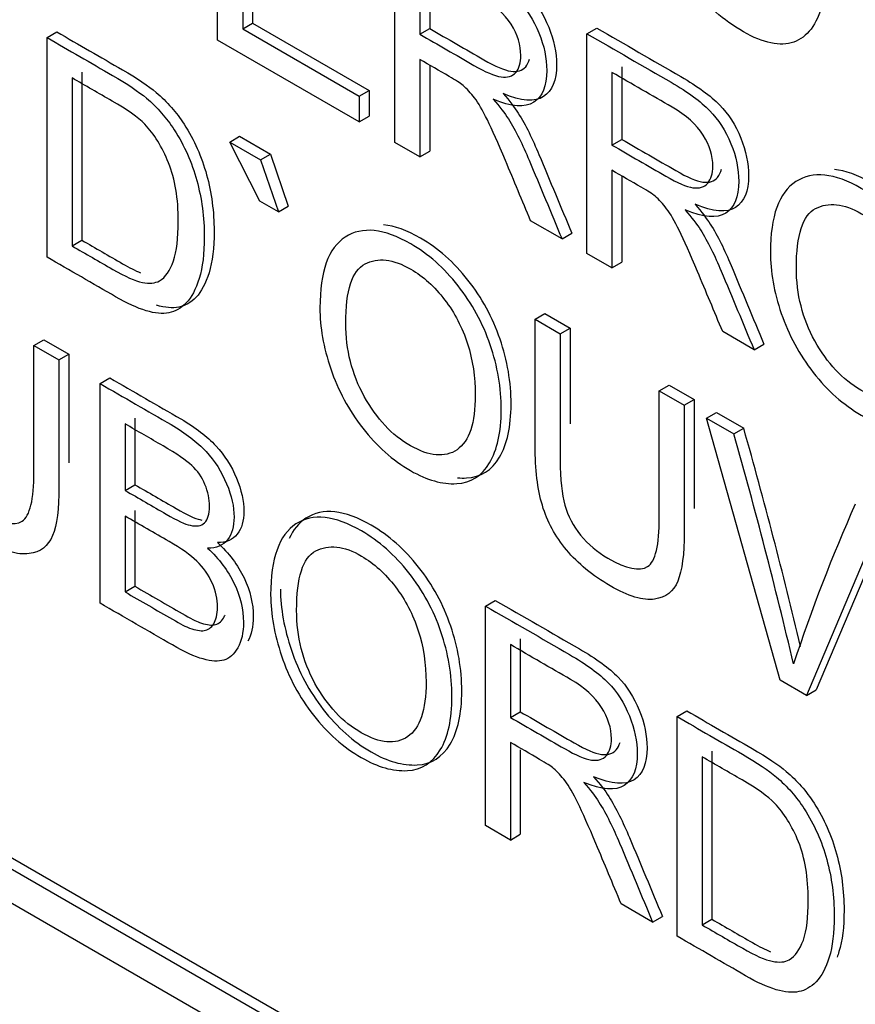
# Model space of a CAD drawing. Header units: inches. Extents: x 2 to 538, y -2 to 358.
# Tile 71 of 121: x 460.838 to 461.139, y 302.284 to 302.638. Entities that reach past the tile are written whole.
import ezdxf

# ---------------------------------------------------------------- set-up
doc = ezdxf.new("R2010")
doc.units = ezdxf.units.IN
doc.header["$MEASUREMENT"] = 0
doc.layers.add('Default', color=7, linetype='Continuous')
doc.layers.add('LAB30004', color=7, linetype='Continuous')

# ---------------------------------------------------------------- blocks, each defined once
blk = doc.blocks.new('SE6')
at = {"layer": 'LAB30004', "color": 7, "linetype": 'Continuous'}
for p, q in [((460.90927, 302.63101), (460.90927, 302.71003)), ((460.20514, 302.70062), (461.49207, 301.95761)), ((460.2016, 302.69858), (461.48854, 301.95557)), ((460.2016, 302.68633), (461.48854, 301.94332)), ((460.97306, 302.59418), (460.97306, 302.67321)), ((460.91829, 302.66198), (460.91829, 302.63511)), ((460.98557, 302.66134), (460.98557, 302.63521)), ((460.92182, 302.65994), (460.92182, 302.63716)), ((460.98203, 302.6593), (460.98203, 302.63317)), ((460.91829, 302.63511), (460.92182, 302.63716)), ((460.92182, 302.63716), (460.96376, 302.61294)), ((460.84792, 302.63195), (460.85145, 302.63399)), ((460.91829, 302.63511), (460.96022, 302.6109)), ((460.98203, 302.63317), (460.98557, 302.63521)), ((461.04213, 302.63333), (461.04567, 302.63537)), ((461.04213, 302.55431), (461.04213, 302.63333)), ((460.84792, 302.55293), (460.84792, 302.63195)), ((460.96022, 302.6016), (460.90927, 302.63101)), ((460.98203, 302.62407), (460.98203, 302.58901)), ((460.98557, 302.62203), (460.98557, 302.59105)), ((460.86047, 302.61948), (460.86047, 302.55902)), ((461.0511, 302.61942), (461.0511, 302.59329)), ((461.05464, 302.62146), (461.05464, 302.59533)), ((460.85693, 302.61744), (460.85693, 302.55698)), ((460.96022, 302.6109), (460.96376, 302.61294)), ((460.96376, 302.61294), (460.96376, 302.60364)), ((460.96022, 302.6109), (460.96022, 302.6016)), ((460.96022, 302.6016), (460.96376, 302.60364)), ((460.91362, 302.59438), (460.91715, 302.59643)), ((460.92441, 302.57312), (460.91362, 302.59438)), ((460.91362, 302.59438), (460.92473, 302.58797)), ((460.91715, 302.59643), (460.92826, 302.59001)), ((460.98203, 302.58901), (460.97306, 302.59418)), ((461.0511, 302.59329), (461.05464, 302.59533)), ((460.92473, 302.58797), (460.92826, 302.59001)), ((460.92826, 302.59001), (460.93468, 302.57127)), ((460.98203, 302.58901), (460.98557, 302.59105)), ((460.92473, 302.58797), (460.93115, 302.56923)), ((461.0511, 302.5842), (461.0511, 302.54913)), ((461.05464, 302.58215), (461.05464, 302.55117)), ((460.93115, 302.56923), (460.92441, 302.57312)), ((460.93115, 302.56923), (460.93468, 302.57127)), ((461.03316, 302.55948), (461.02187, 302.566)), ((461.03316, 302.55948), (461.0367, 302.56153)), ((460.85693, 302.55698), (460.86047, 302.55902)), ((461.0511, 302.54913), (461.04213, 302.55431)), ((461.0511, 302.54913), (461.05464, 302.55117)), ((461.02349, 302.53058), (461.02702, 302.53263)), ((461.02349, 302.53058), (461.0325, 302.52538)), ((461.02702, 302.53263), (461.03604, 302.52742)), ((461.0325, 302.52538), (461.03604, 302.52742)), ((461.10223, 302.51961), (461.09094, 302.52613)), ((460.8432, 302.52116), (460.84674, 302.5232)), ((460.84674, 302.5232), (460.85576, 302.518)), ((460.8432, 302.52116), (460.85222, 302.51596)), ((461.10223, 302.51961), (461.10577, 302.52165)), ((460.85222, 302.51596), (460.85576, 302.518)), ((460.86697, 302.50744), (460.87051, 302.50948)), ((460.86697, 302.42842), (460.86697, 302.50744)), ((461.06815, 302.5048), (461.07169, 302.50684)), ((461.06815, 302.5048), (461.07712, 302.49962)), ((461.07169, 302.50684), (461.08066, 302.50166)), ((461.07712, 302.49962), (461.08066, 302.50166)), ((460.87952, 302.49497), (460.87952, 302.47105)), ((461.08514, 302.49499), (461.08867, 302.49703)), ((461.11159, 302.4007), (461.08514, 302.49499)), ((461.08514, 302.49499), (461.09497, 302.48931)), ((461.08867, 302.49703), (461.09851, 302.49135)), ((460.87599, 302.49293), (460.87599, 302.46901)), ((461.09497, 302.48931), (461.09851, 302.49135)), ((460.87599, 302.46901), (460.87952, 302.47105)), ((460.87599, 302.45975), (460.87599, 302.43247)), ((460.87952, 302.4618), (460.87952, 302.43451)), ((461.14788, 302.45877), (461.12106, 302.39523)), ((461.15142, 302.46081), (461.1246, 302.39727)), ((460.87599, 302.43247), (460.87952, 302.43451)), ((461.00562, 302.42739), (461.00915, 302.42944)), ((461.00562, 302.34837), (461.00562, 302.42739)), ((461.01459, 302.41349), (461.01459, 302.38731)), ((461.01812, 302.41553), (461.01812, 302.38935)), ((461.12106, 302.39523), (461.11159, 302.4007)), ((461.12106, 302.39523), (461.1246, 302.39727)), ((461.01459, 302.38731), (461.01812, 302.38935)), ((461.07451, 302.38762), (461.07804, 302.38966)), ((461.07451, 302.3086), (461.07451, 302.38762)), ((461.01459, 302.37826), (461.01459, 302.34319)), ((461.01812, 302.3757), (461.01812, 302.34524)), ((461.08706, 302.37515), (461.08706, 302.31469)), ((461.08352, 302.37311), (461.08352, 302.31265)), ((461.01459, 302.34319), (461.00562, 302.34837)), ((461.01459, 302.34319), (461.01812, 302.34524)), ((461.06572, 302.31367), (461.05443, 302.32019)), ((461.06572, 302.31367), (461.06925, 302.31571)), ((461.08352, 302.31265), (461.08706, 302.31469))]:
    blk.add_line(p, q, dxfattribs=at)
for centre, radius, start, end in [((459.25516, 301.96964), 1.91576, 13.37769, 15.80288), ((459.25162, 301.9676), 1.91576, 13.24518, 15.80288), ((461.7227, 302.20561), 0.63871, 156.12678, 161.66456)]:
    blk.add_arc(centre, radius, start, end, dxfattribs=at)
for points, knots in [([(461.12673, 302.64405), (461.12482, 302.63658), (461.1214, 302.63204), (461.11157, 302.62867), (461.10556, 302.62993), (461.09108, 302.63829), (461.08507, 302.64345), (461.08047, 302.64957), (461.07584, 302.65574), (461.07232, 302.66274), (461.06995, 302.67068), (461.06758, 302.67864), (461.06631, 302.68645), (461.06631, 302.70217), (461.06768, 302.70853), (461.07041, 302.71311), (461.07312, 302.71765), (461.07701, 302.72007), (461.08703, 302.7206), (461.09258, 302.71902), (461.10542, 302.71161), (461.1112, 302.70622), (461.12049, 302.69287), (461.12377, 302.6853), (461.12559, 302.67699)], [0, 0, 0, 0, 0.104779, 0.104779, 0.209558, 0.209558, 0.317007, 0.317007, 0.317007, 0.409427, 0.409427, 0.409427, 0.508439, 0.508439, 0.616452, 0.616452, 0.616452, 0.706219, 0.706219, 0.795985, 0.795985, 0.897993, 0.897993, 1, 1, 1, 1]), ([(460.9766, 302.67525), (460.98667, 302.66943), (460.99675, 302.66361), (461.00683, 302.65779), (461.01293, 302.65427), (461.01757, 302.65085), (461.02076, 302.64759), (461.02391, 302.64437), (461.02645, 302.64042), (461.02837, 302.63568), (461.03025, 302.63103), (461.03119, 302.62654), (461.03119, 302.61655), (461.02964, 302.61276), (461.02336, 302.60871), (461.01849, 302.60905), (461.01193, 302.61184)], [0, 0, 0, 0, 0.31817, 0.31817, 0.31817, 0.466864, 0.466864, 0.466864, 0.574209, 0.574209, 0.574209, 0.693201, 0.693201, 0.846601, 0.846601, 1, 1, 1, 1]), ([(460.97306, 302.67321), (460.98314, 302.66739), (460.99322, 302.66157), (461.00329, 302.65575), (461.0094, 302.65223), (461.01404, 302.64881), (461.01723, 302.64555), (461.02037, 302.64233), (461.02292, 302.63837), (461.02483, 302.63364), (461.02671, 302.62899), (461.02765, 302.62449), (461.02765, 302.61451), (461.02611, 302.61072), (461.01982, 302.60667), (461.01495, 302.60701), (461.00839, 302.6098)], [0, 0, 0, 0, 0.31817, 0.31817, 0.31817, 0.466864, 0.466864, 0.466864, 0.574209, 0.574209, 0.574209, 0.693201, 0.693201, 0.846601, 0.846601, 1, 1, 1, 1]), ([(460.98203, 302.63317), (460.98851, 302.62943), (460.99499, 302.62569), (461.00147, 302.62194), (461.00562, 302.61955), (461.00885, 302.61816), (461.01122, 302.61779), (461.01353, 302.61743), (461.01531, 302.618), (461.01654, 302.61945), (461.01776, 302.62088), (461.01832, 302.62294), (461.01832, 302.62925), (461.01718, 302.63296), (461.01481, 302.63674), (461.01247, 302.64049), (461.00876, 302.64387), (461.00366, 302.64681), (460.99645, 302.65097), (460.98924, 302.65514), (460.98203, 302.6593)], [0, 0, 0, 0, 0.228444, 0.228444, 0.228444, 0.344459, 0.344459, 0.344459, 0.42483, 0.42483, 0.42483, 0.499128, 0.499128, 0.606785, 0.606785, 0.606785, 0.745919, 0.745919, 0.745919, 1, 1, 1, 1]), ([(460.85145, 302.63399), (460.85931, 302.62945), (460.86718, 302.62491), (460.87504, 302.62037), (460.88032, 302.61732), (460.88442, 302.61454), (460.8872, 302.6122), (460.89111, 302.6089), (460.89448, 302.60505), (460.90085, 302.59511), (460.90354, 302.58909), (460.90532, 302.5826), (460.90711, 302.57605), (460.908, 302.56927), (460.908, 302.55623), (460.90741, 302.55126), (460.90495, 302.54343), (460.9034, 302.54049), (460.90154, 302.53851), (460.89966, 302.53653), (460.89753, 302.53541), (460.8953, 302.53496), (460.89307, 302.53452), (460.89042, 302.53472), (460.88726, 302.53566)], [0, 0, 0, 0, 0.1506225, 0.1506225, 0.1506225, 0.228669, 0.228669, 0.228669, 0.2988454, 0.2988454, 0.3924139, 0.3924139, 0.3924139, 0.4898041, 0.4898041, 0.5740136, 0.5740136, 0.6582231, 0.6582231, 0.6582231, 0.7146661, 0.7146661, 0.7146661, 0.7708757, 0.7708757, 0.7708757, 0.7708757]), ([(460.98557, 302.63521), (460.99205, 302.63147), (460.99853, 302.62773), (461.00501, 302.62399), (461.00915, 302.62159), (461.01238, 302.6202), (461.01475, 302.61983), (461.01706, 302.61947), (461.01885, 302.62004), (461.02008, 302.62149), (461.0207, 302.62222), (461.02116, 302.62313), (461.02145, 302.62419)], [0, 0, 0, 0, 0.2284437, 0.2284437, 0.2284437, 0.3444589, 0.3444589, 0.3444589, 0.4248299, 0.4248299, 0.4248299, 0.4630808, 0.4630808, 0.4630808, 0.4630808]), ([(461.04213, 302.63333), (461.05221, 302.62751), (461.06229, 302.62169), (461.07237, 302.61587), (461.07847, 302.61235), (461.08311, 302.60893), (461.08625, 302.6057), (461.08943, 302.60242), (461.09199, 302.5985), (461.0939, 302.59376), (461.09578, 302.58911), (461.09672, 302.58462), (461.09672, 302.57463), (461.09518, 302.57084), (461.08889, 302.56679), (461.08402, 302.56713), (461.07747, 302.56992)], [0, 0, 0, 0, 0.318205, 0.318205, 0.318205, 0.466452, 0.466452, 0.466452, 0.574162, 0.574162, 0.574162, 0.693167, 0.693167, 0.846584, 0.846584, 1, 1, 1, 1]), ([(461.04567, 302.63537), (461.05575, 302.62955), (461.06582, 302.62373), (461.0759, 302.61791), (461.082, 302.61439), (461.08665, 302.61097), (461.08979, 302.60774), (461.09297, 302.60447), (461.09553, 302.60054), (461.09744, 302.59581), (461.09932, 302.59115), (461.10026, 302.58666), (461.10026, 302.57667), (461.09871, 302.57288), (461.09243, 302.56883), (461.08756, 302.56918), (461.081, 302.57196)], [0, 0, 0, 0, 0.318205, 0.318205, 0.318205, 0.466452, 0.466452, 0.466452, 0.574162, 0.574162, 0.574162, 0.693167, 0.693167, 0.846584, 0.846584, 1, 1, 1, 1]), ([(460.84792, 302.63195), (460.85578, 302.62741), (460.86364, 302.62287), (460.8715, 302.61833), (460.87678, 302.61528), (460.88088, 302.6125), (460.88366, 302.61016), (460.88758, 302.60686), (460.89094, 302.60301), (460.89732, 302.59307), (460.90001, 302.58705), (460.90178, 302.58056), (460.90357, 302.57401), (460.90447, 302.56723), (460.90447, 302.55419), (460.90388, 302.54922), (460.90142, 302.54139), (460.89987, 302.53844), (460.898, 302.53647), (460.89612, 302.53448), (460.894, 302.53337), (460.89176, 302.53292), (460.8895, 302.53247), (460.8868, 302.53269), (460.88357, 302.53366), (460.88042, 302.53461), (460.87674, 302.53629), (460.8726, 302.53868), (460.86437, 302.54343), (460.85614, 302.54818), (460.84792, 302.55293)], [0, 0, 0, 0, 0.150622, 0.150622, 0.150622, 0.228669, 0.228669, 0.228669, 0.298845, 0.298845, 0.392414, 0.392414, 0.392414, 0.489804, 0.489804, 0.574014, 0.574014, 0.658223, 0.658223, 0.658223, 0.714666, 0.714666, 0.714666, 0.771787, 0.771787, 0.771787, 0.842405, 0.842405, 0.842405, 1, 1, 1, 1]), ([(461.02187, 302.566), (461.01885, 302.57323), (461.01583, 302.58046), (461.01281, 302.58769), (461.01019, 302.59395), (461.00798, 302.59884), (461.0063, 302.60233), (461.0046, 302.60587), (461.00307, 302.60846), (461.00033, 302.61203), (460.99897, 302.61351), (460.99756, 302.61474), (460.99657, 302.6156), (460.99487, 302.61666), (460.99255, 302.618), (460.98904, 302.62003), (460.98554, 302.62205), (460.98203, 302.62407)], [0, 0, 0, 0, 0.307386, 0.307386, 0.307386, 0.515959, 0.515959, 0.515959, 0.616495, 0.616495, 0.717031, 0.717031, 0.717031, 0.808506, 0.808506, 0.808506, 1, 1, 1, 1]), ([(461.0511, 302.59329), (461.05758, 302.58955), (461.06406, 302.58581), (461.07054, 302.58207), (461.07469, 302.57967), (461.07792, 302.57828), (461.08024, 302.57794), (461.08259, 302.57759), (461.08439, 302.57812), (461.08557, 302.57959), (461.08677, 302.58108), (461.08739, 302.58306), (461.08739, 302.58937), (461.08625, 302.59308), (461.08152, 302.60065), (461.07783, 302.60399), (461.07273, 302.60693), (461.06552, 302.6111), (461.05831, 302.61526), (461.0511, 302.61942)], [0, 0, 0, 0, 0.228523, 0.228523, 0.228523, 0.34406, 0.34406, 0.34406, 0.424509, 0.424509, 0.424509, 0.506939, 0.506939, 0.626377, 0.626377, 0.745816, 0.745816, 0.745816, 1, 1, 1, 1]), ([(460.85693, 302.55698), (460.8618, 302.55416), (460.86668, 302.55135), (460.87155, 302.54854), (460.87606, 302.54594), (460.87961, 302.54436), (460.8822, 302.54386), (460.88474, 302.54337), (460.8868, 302.54352), (460.89049, 302.54565), (460.89217, 302.54804), (460.89336, 302.55156), (460.89453, 302.55504), (460.89513, 302.55979), (460.89513, 302.57404), (460.894, 302.58106), (460.89163, 302.58684), (460.88925, 302.59264), (460.88644, 302.5973), (460.88307, 302.60077), (460.88063, 302.60329), (460.87669, 302.60603), (460.87132, 302.60913), (460.86652, 302.6119), (460.86173, 302.61467), (460.85693, 302.61744)], [0, 0, 0, 0, 0.131477, 0.131477, 0.131477, 0.228389, 0.228389, 0.228389, 0.293684, 0.293684, 0.383944, 0.383944, 0.383944, 0.499113, 0.499113, 0.657722, 0.657722, 0.657722, 0.763669, 0.763669, 0.763669, 0.870547, 0.870547, 0.870547, 1, 1, 1, 1]), ([(461.01193, 302.61184), (461.0143, 302.60911), (461.01612, 302.60674), (461.01739, 302.60474), (461.02013, 302.60045), (461.02254, 302.59541), (461.02486, 302.58986), (461.02881, 302.58042), (461.03275, 302.57097), (461.0367, 302.56153)], [0, 0, 0, 0, 0.159942, 0.159942, 0.159942, 0.453508, 0.453508, 0.453508, 1, 1, 1, 1]), ([(461.00839, 302.6098), (461.01076, 302.60707), (461.01258, 302.6047), (461.01386, 302.6027), (461.01659, 302.59841), (461.019, 302.59337), (461.02132, 302.58782), (461.02528, 302.57838), (461.02922, 302.56893), (461.03316, 302.55948)], [0, 0, 0, 0, 0.159942, 0.159942, 0.159942, 0.453508, 0.453508, 0.453508, 1, 1, 1, 1]), ([(461.05464, 302.59533), (461.06112, 302.59159), (461.0676, 302.58785), (461.07408, 302.58411), (461.07822, 302.58172), (461.08146, 302.58032), (461.08378, 302.57998), (461.08613, 302.57963), (461.08792, 302.58016), (461.08911, 302.58164), (461.08977, 302.58246), (461.09026, 302.58344), (461.09056, 302.58459)], [0, 0, 0, 0, 0.2285232, 0.2285232, 0.2285232, 0.3440599, 0.3440599, 0.3440599, 0.4245091, 0.4245091, 0.4245091, 0.4702543, 0.4702543, 0.4702543, 0.4702543]), ([(461.09094, 302.52613), (461.08792, 302.53335), (461.0849, 302.54058), (461.08188, 302.54781), (461.07927, 302.55407), (461.07706, 302.55896), (461.07537, 302.56246), (461.07367, 302.56599), (461.07214, 302.56858), (461.06941, 302.57216), (461.06804, 302.57363), (461.06663, 302.57486), (461.06565, 302.57572), (461.06394, 302.57678), (461.06162, 302.57812), (461.05811, 302.58015), (461.05461, 302.58217), (461.0511, 302.5842)], [0, 0, 0, 0, 0.307386, 0.307386, 0.307386, 0.515959, 0.515959, 0.515959, 0.616495, 0.616495, 0.717031, 0.717031, 0.717031, 0.808506, 0.808506, 0.808506, 1, 1, 1, 1]), ([(461.10811, 302.5547), (461.10811, 302.56774), (461.11116, 302.57623), (461.11726, 302.58012), (461.12334, 302.584), (461.13115, 302.58325), (461.14708, 302.57405), (461.15273, 302.569), (461.16284, 302.55623), (461.16671, 302.54915), (461.16935, 302.54137), (461.17198, 302.53362), (461.17335, 302.52581), (461.17335, 302.50993), (461.17194, 302.5036), (461.16917, 302.49889), (461.16636, 302.49414), (461.16243, 302.49169), (461.15728, 302.4914), (461.15217, 302.49111), (461.14667, 302.49269), (461.13433, 302.49981), (461.1286, 302.50486), (461.12354, 302.5114), (461.11851, 302.51792), (461.11466, 302.525), (461.11202, 302.53272), (461.10939, 302.54043), (461.10811, 302.54776), (461.10811, 302.5547)], [0, 0, 0, 0, 0.133399, 0.133399, 0.133399, 0.255906, 0.255906, 0.336609, 0.336609, 0.417313, 0.417313, 0.417313, 0.504919, 0.504919, 0.593692, 0.593692, 0.593692, 0.674506, 0.674506, 0.674506, 0.75285, 0.75285, 0.837824, 0.837824, 0.837824, 0.918234, 0.918234, 0.918234, 1, 1, 1, 1]), ([(461.15739, 302.49352), (461.15855, 302.4934), (461.15969, 302.49338), (461.16082, 302.49344), (461.16596, 302.49373), (461.1699, 302.49618), (461.1727, 302.50093), (461.17548, 302.50564), (461.17689, 302.51197), (461.17689, 302.52785), (461.17552, 302.53566), (461.17288, 302.54341), (461.17024, 302.5512), (461.16637, 302.55827), (461.15626, 302.57104), (461.15062, 302.57609), (461.13946, 302.58253), (461.13509, 302.58411), (461.13116, 302.58449)], [0.3082621, 0.3082621, 0.3082621, 0.3082621, 0.3254939, 0.3254939, 0.3254939, 0.4063076, 0.4063076, 0.4063076, 0.4950813, 0.4950813, 0.582687, 0.582687, 0.582687, 0.6633905, 0.6633905, 0.7440941, 0.7440941, 0.8056666, 0.8056666, 0.8056666, 0.8056666]), ([(461.11744, 302.54905), (461.11744, 302.53959), (461.11967, 302.53078), (461.12409, 302.52281), (461.12855, 302.51477), (461.13402, 302.50888), (461.14745, 302.50113), (461.15305, 302.50063), (461.15746, 302.5036), (461.16186, 302.50655), (461.16402, 302.51317), (461.16402, 302.52967), (461.16311, 302.53583), (461.1612, 302.54171), (461.15929, 302.54758), (461.1566, 302.55283), (461.153, 302.55754), (461.14935, 302.56231), (461.14531, 302.56598), (461.13443, 302.57226), (461.12896, 302.57284), (461.12436, 302.57045), (461.11974, 302.56804), (461.11744, 302.56093), (461.11744, 302.54905)], [0, 0, 0, 0, 0.129119, 0.129119, 0.129119, 0.242865, 0.242865, 0.358949, 0.358949, 0.358949, 0.497952, 0.497952, 0.5851, 0.5851, 0.5851, 0.663802, 0.663802, 0.663802, 0.741984, 0.741984, 0.854469, 0.854469, 0.854469, 1, 1, 1, 1]), ([(461.07747, 302.56992), (461.07983, 302.56719), (461.08165, 302.56482), (461.08293, 302.56282), (461.08567, 302.55853), (461.08807, 302.55349), (461.0904, 302.54794), (461.09435, 302.5385), (461.09829, 302.52905), (461.10223, 302.51961)], [0, 0, 0, 0, 0.159942, 0.159942, 0.159942, 0.453508, 0.453508, 0.453508, 1, 1, 1, 1]), ([(461.081, 302.57196), (461.08337, 302.56923), (461.08519, 302.56686), (461.08646, 302.56486), (461.0892, 302.56058), (461.09161, 302.55553), (461.09393, 302.54999), (461.09789, 302.54054), (461.10182, 302.53109), (461.10577, 302.52165)], [0, 0, 0, 0, 0.159942, 0.159942, 0.159942, 0.453508, 0.453508, 0.453508, 1, 1, 1, 1]), ([(460.94608, 302.53469), (460.94608, 302.54778), (460.94913, 302.55627), (460.95519, 302.56018), (460.96127, 302.56411), (460.96912, 302.56323), (460.97873, 302.55774), (460.98501, 302.55415), (460.9907, 302.54904), (461.00081, 302.53626), (461.00464, 302.52916), (461.00732, 302.52141), (461.01, 302.51368), (461.01128, 302.50587), (461.01128, 302.48994), (461.00987, 302.48361), (461.00432, 302.4742), (461.00036, 302.4717), (460.99526, 302.47144), (460.9901, 302.47117), (460.9846, 302.4727), (460.97226, 302.47982), (460.96653, 302.48492), (460.96147, 302.49142), (460.9564, 302.49793), (460.95259, 302.50506), (460.94995, 302.51279), (460.94732, 302.52049), (460.94608, 302.5278), (460.94608, 302.53469)], [0, 0, 0, 0, 0.133458, 0.133458, 0.133458, 0.254631, 0.254631, 0.254631, 0.336039, 0.336039, 0.417448, 0.417448, 0.417448, 0.501989, 0.501989, 0.588222, 0.588222, 0.674455, 0.674455, 0.674455, 0.752881, 0.752881, 0.837944, 0.837944, 0.837944, 0.918513, 0.918513, 0.918513, 1, 1, 1, 1]), ([(460.99554, 302.47354), (460.99664, 302.47344), (460.99772, 302.47342), (460.99879, 302.47348), (461.00389, 302.47374), (461.00785, 302.47624), (461.01341, 302.48565), (461.01482, 302.49198), (461.01482, 302.50791), (461.01354, 302.51572), (461.01086, 302.52345), (461.00817, 302.53121), (461.00435, 302.5383), (460.99424, 302.55108), (460.98855, 302.55619), (460.98227, 302.55978), (460.97738, 302.56258), (460.97294, 302.56418), (460.96897, 302.56456)], [0.3092811, 0.3092811, 0.3092811, 0.3092811, 0.3255453, 0.3255453, 0.3255453, 0.4117779, 0.4117779, 0.4980106, 0.4980106, 0.5825524, 0.5825524, 0.5825524, 0.6639609, 0.6639609, 0.7453695, 0.7453695, 0.7453695, 0.8070125, 0.8070125, 0.8070125, 0.8070125]), ([(460.86047, 302.55902), (460.86534, 302.55621), (460.87021, 302.55339), (460.87508, 302.55058), (460.87749, 302.54919), (460.87963, 302.54809), (460.88149, 302.5473)], [0, 0, 0, 0, 0.1314772, 0.1314772, 0.1314772, 0.1832422, 0.1832422, 0.1832422, 0.1832422]), ([(460.95537, 302.52911), (460.95537, 302.5196), (460.9576, 302.51084), (460.96644, 302.49481), (460.97195, 302.48889), (460.97864, 302.48508), (460.98542, 302.48122), (460.99102, 302.48066), (460.99977, 302.48666), (461.00195, 302.49318), (461.00195, 302.50974), (461.00104, 302.51589), (460.99917, 302.52175), (460.9973, 302.52764), (460.99453, 302.5329), (460.99093, 302.5376), (460.9873, 302.54235), (460.98328, 302.54602), (460.9724, 302.5523), (460.96689, 302.5529), (460.96229, 302.55051), (460.95767, 302.54811), (460.95537, 302.54099), (460.95537, 302.52911)], [0, 0, 0, 0, 0.12185, 0.12185, 0.243699, 0.243699, 0.243699, 0.373791, 0.373791, 0.503882, 0.503882, 0.585021, 0.585021, 0.585021, 0.663919, 0.663919, 0.663919, 0.742869, 0.742869, 0.854515, 0.854515, 0.854515, 1, 1, 1, 1]), ([(460.85222, 302.51596), (460.85222, 302.50075), (460.85222, 302.48553), (460.85222, 302.47032), (460.85222, 302.46238), (460.85145, 302.45652), (460.84835, 302.44895), (460.84553, 302.44679), (460.84147, 302.44624), (460.8374, 302.44569), (460.83214, 302.44722), (460.81916, 302.45471), (460.81393, 302.45899), (460.80988, 302.46391), (460.80584, 302.4688), (460.80291, 302.47413), (460.79945, 302.48581), (460.79858, 302.49288), (460.79858, 302.50129), (460.79858, 302.5165), (460.79858, 302.53171), (460.79858, 302.54692)], [0, 0, 0, 0, 0.229367, 0.229367, 0.229367, 0.315935, 0.315935, 0.402502, 0.402502, 0.402502, 0.499291, 0.499291, 0.592742, 0.592742, 0.592742, 0.681698, 0.681698, 0.770654, 0.770654, 0.770654, 1, 1, 1, 1]), ([(460.80755, 302.54175), (460.80755, 302.52655), (460.80755, 302.51136), (460.80755, 302.49616), (460.80755, 302.48933), (460.8081, 302.48397), (460.80924, 302.48005), (460.81037, 302.47615), (460.8122, 302.47256), (460.81757, 302.46598), (460.82089, 302.46317), (460.83141, 302.4571), (460.83615, 302.4561), (460.84179, 302.45978), (460.8432, 302.4657), (460.8432, 302.47558), (460.8432, 302.49077), (460.8432, 302.50597), (460.8432, 302.52116)], [0, 0, 0, 0, 0.272479, 0.272479, 0.272479, 0.36422, 0.36422, 0.36422, 0.431065, 0.431065, 0.49791, 0.49791, 0.612726, 0.612726, 0.727542, 0.727542, 0.727542, 1, 1, 1, 1]), ([(461.07712, 302.49962), (461.07712, 302.48441), (461.07712, 302.46919), (461.07712, 302.45398), (461.07712, 302.44604), (461.07635, 302.44018), (461.07325, 302.43261), (461.07048, 302.43043), (461.06642, 302.42988), (461.06235, 302.42932), (461.05704, 302.43087), (461.04407, 302.43837), (461.03888, 302.44263), (461.03478, 302.44757), (461.03074, 302.45244), (461.02786, 302.45777), (461.02608, 302.46363), (461.02431, 302.46947), (461.02349, 302.47659), (461.02349, 302.48495), (461.02349, 302.50016), (461.02349, 302.51537), (461.02349, 302.53058)], [0, 0, 0, 0, 0.229348, 0.229348, 0.229348, 0.315824, 0.315824, 0.402299, 0.402299, 0.402299, 0.498536, 0.498536, 0.592768, 0.592768, 0.592768, 0.669275, 0.669275, 0.669275, 0.770634, 0.770634, 0.770634, 1, 1, 1, 1]), ([(461.0325, 302.52538), (461.0325, 302.51018), (461.0325, 302.49499), (461.0325, 302.4798), (461.0325, 302.47296), (461.03305, 302.4676), (461.03523, 302.45982), (461.03715, 302.45624), (461.03983, 302.4529), (461.0425, 302.44959), (461.0458, 302.44683), (461.05632, 302.44076), (461.06105, 302.43976), (461.06392, 302.44157), (461.06679, 302.44339), (461.06815, 302.44933), (461.06815, 302.45921), (461.06815, 302.47441), (461.06815, 302.4896), (461.06815, 302.5048)], [0, 0, 0, 0, 0.272425, 0.272425, 0.272425, 0.3487, 0.3487, 0.424975, 0.424975, 0.424975, 0.489898, 0.489898, 0.601413, 0.601413, 0.601413, 0.727516, 0.727516, 0.727516, 1, 1, 1, 1]), ([(460.87051, 302.50948), (460.87904, 302.50456), (460.88757, 302.49963), (460.8961, 302.49471), (460.90133, 302.49168), (460.90548, 302.48845), (460.90866, 302.48503), (460.91181, 302.48166), (460.91426, 302.47775), (460.91782, 302.46908), (460.91873, 302.46508), (460.91873, 302.45804), (460.91795, 302.45533), (460.91636, 302.4533), (460.91474, 302.45125), (460.9124, 302.45018), (460.90921, 302.45023)], [0, 0, 0, 0, 0.335983, 0.335983, 0.335983, 0.504374, 0.504374, 0.504374, 0.629922, 0.629922, 0.75547, 0.75547, 0.873739, 0.873739, 0.873739, 1, 1, 1, 1]), ([(460.86697, 302.50744), (460.8755, 302.50252), (460.88403, 302.49759), (460.89256, 302.49267), (460.8978, 302.48964), (460.90194, 302.48641), (460.90513, 302.48299), (460.90828, 302.47962), (460.91073, 302.47571), (460.91428, 302.46704), (460.91519, 302.46304), (460.91519, 302.456), (460.91442, 302.45329), (460.91282, 302.45126), (460.91121, 302.44921), (460.90886, 302.44814), (460.90567, 302.44819)], [0, 0, 0, 0, 0.335983, 0.335983, 0.335983, 0.504374, 0.504374, 0.504374, 0.629922, 0.629922, 0.75547, 0.75547, 0.873739, 0.873739, 0.873739, 1, 1, 1, 1]), ([(460.87599, 302.46901), (460.88092, 302.46616), (460.88585, 302.46331), (460.89079, 302.46046), (460.89479, 302.45815), (460.89766, 302.45681), (460.89939, 302.45644), (460.90169, 302.45595), (460.90344, 302.45615), (460.90458, 302.45734), (460.90573, 302.45853), (460.90636, 302.46046), (460.90636, 302.46588), (460.90581, 302.46851), (460.90363, 302.47377), (460.90208, 302.47603), (460.90003, 302.47795), (460.89802, 302.47983), (460.89456, 302.4822), (460.88965, 302.48504), (460.88509, 302.48767), (460.88054, 302.4903), (460.87599, 302.49293)], [0, 0, 0, 0, 0.203864, 0.203864, 0.203864, 0.323333, 0.323333, 0.323333, 0.410124, 0.410124, 0.410124, 0.499371, 0.499371, 0.583566, 0.583566, 0.667761, 0.667761, 0.667761, 0.811826, 0.811826, 0.811826, 1, 1, 1, 1]), ([(460.87952, 302.47105), (460.88446, 302.4682), (460.88939, 302.46535), (460.89432, 302.46251), (460.89833, 302.46019), (460.9012, 302.45885), (460.90293, 302.45848), (460.90316, 302.45843), (460.9034, 302.45839), (460.90362, 302.45835)], [0, 0, 0, 0, 0.2038644, 0.2038644, 0.2038644, 0.3233334, 0.3233334, 0.3233334, 0.3323474, 0.3323474, 0.3323474, 0.3323474]), ([(460.93188, 302.43346), (460.93188, 302.42652), (460.93324, 302.41918), (460.9358, 302.41153), (460.9384, 302.40378), (460.94222, 302.39668), (460.95233, 302.38369), (460.95807, 302.3786), (460.9704, 302.37147), (460.9759, 302.36994), (460.98106, 302.37021), (460.98616, 302.37047), (460.99008, 302.37301), (460.9929, 302.37768), (460.99572, 302.38235), (460.99709, 302.38872), (460.99709, 302.40465), (460.99577, 302.41245), (460.99048, 302.42791), (460.98661, 302.43503), (460.97651, 302.44781), (460.97081, 302.45283), (460.95492, 302.46201), (460.94707, 302.46289), (460.94099, 302.45896), (460.93846, 302.45732), (460.93645, 302.45488), (460.93497, 302.45164)], [0, 0, 0, 0, 0.0815188, 0.0815188, 0.0815188, 0.1650255, 0.1650255, 0.2485322, 0.2485322, 0.3255242, 0.3255242, 0.3255242, 0.4059997, 0.4059997, 0.4059997, 0.4906506, 0.4906506, 0.5736416, 0.5736416, 0.6566327, 0.6566327, 0.7396237, 0.7396237, 0.8665158, 0.8665158, 0.8665158, 0.9223395, 0.9223395, 0.9223395, 0.9223395]), ([(460.87599, 302.43247), (460.88166, 302.42919), (460.88734, 302.42591), (460.89302, 302.42264), (460.89598, 302.42093), (460.89802, 302.41985), (460.89921, 302.41943), (460.9013, 302.41869), (460.90303, 302.41838), (460.90444, 302.41856), (460.90584, 302.41874), (460.90699, 302.41961), (460.90786, 302.42101), (460.90875, 302.42245), (460.90923, 302.42437), (460.90923, 302.42989), (460.90859, 302.43278), (460.90727, 302.43575), (460.90597, 302.43868), (460.90413, 302.4413), (460.9018, 302.44353), (460.8995, 302.44576), (460.89616, 302.44811), (460.89179, 302.45063), (460.88652, 302.45367), (460.88125, 302.45671), (460.87599, 302.45975)], [0, 0, 0, 0, 0.213071, 0.213071, 0.213071, 0.290742, 0.290742, 0.290742, 0.360672, 0.360672, 0.360672, 0.425599, 0.425599, 0.425599, 0.502025, 0.502025, 0.589369, 0.589369, 0.589369, 0.675681, 0.675681, 0.675681, 0.802283, 0.802283, 0.802283, 1, 1, 1, 1]), ([(460.92835, 302.43142), (460.92835, 302.44451), (460.9314, 302.453), (460.93746, 302.45692), (460.94353, 302.46085), (460.95139, 302.45996), (460.96728, 302.45079), (460.97297, 302.44577), (460.98308, 302.43299), (460.98695, 302.42587), (460.99223, 302.41041), (460.99355, 302.4026), (460.99355, 302.38667), (460.99218, 302.38031), (460.98936, 302.37563), (460.98655, 302.37097), (460.98262, 302.36843), (460.97752, 302.36817), (460.97237, 302.3679), (460.96687, 302.36943), (460.95453, 302.37655), (460.94879, 302.38165), (460.93868, 302.39464), (460.93486, 302.40174), (460.93226, 302.40949), (460.9297, 302.41714), (460.92835, 302.42448), (460.92835, 302.43142)], [0, 0, 0, 0, 0.133484, 0.133484, 0.133484, 0.260376, 0.260376, 0.343367, 0.343367, 0.426358, 0.426358, 0.509349, 0.509349, 0.594, 0.594, 0.594, 0.674476, 0.674476, 0.674476, 0.751468, 0.751468, 0.834975, 0.834975, 0.918481, 0.918481, 0.918481, 1, 1, 1, 1]), ([(460.90567, 302.44819), (460.90982, 302.44438), (460.913, 302.44012), (460.91747, 302.43081), (460.91856, 302.42619), (460.91856, 302.41783), (460.91788, 302.4148), (460.91651, 302.41238), (460.91517, 302.41001), (460.91351, 302.40849), (460.9115, 302.40792), (460.90953, 302.40735), (460.90704, 302.40749), (460.90403, 302.40834), (460.90107, 302.40916), (460.89739, 302.41086), (460.89302, 302.41338), (460.88433, 302.4184), (460.87565, 302.42341), (460.86697, 302.42842)], [0, 0, 0, 0, 0.133227, 0.133227, 0.266454, 0.266454, 0.373945, 0.373945, 0.373945, 0.469554, 0.469554, 0.469554, 0.565895, 0.565895, 0.565895, 0.695672, 0.695672, 0.695672, 1, 1, 1, 1]), ([(460.90921, 302.45023), (460.91335, 302.44642), (460.91654, 302.44216), (460.921, 302.43285), (460.9221, 302.42823), (460.9221, 302.42001), (460.92146, 302.41707), (460.9202, 302.4147)], [0, 0, 0, 0, 0.1332272, 0.1332272, 0.2664544, 0.2664544, 0.369864, 0.369864, 0.369864, 0.369864]), ([(460.93768, 302.42582), (460.93768, 302.4163), (460.93987, 302.40757), (460.9487, 302.39154), (460.95426, 302.3856), (460.9609, 302.38181), (460.96769, 302.37795), (460.97329, 302.3774), (460.97766, 302.38039), (460.98203, 302.38339), (460.98426, 302.38988), (460.98426, 302.40644), (460.98331, 302.41262), (460.97957, 302.42434), (460.97679, 302.42963), (460.9696, 302.43904), (460.96555, 302.44269), (460.96104, 302.44535), (460.95467, 302.4491), (460.94916, 302.44963), (460.94456, 302.44724), (460.93994, 302.44484), (460.93768, 302.43765), (460.93768, 302.42582)], [0, 0, 0, 0, 0.1218, 0.1218, 0.2436, 0.2436, 0.2436, 0.358955, 0.358955, 0.358955, 0.49143, 0.49143, 0.57517, 0.57517, 0.65891, 0.65891, 0.742651, 0.742651, 0.742651, 0.85461, 0.85461, 0.85461, 1, 1, 1, 1]), ([(460.87952, 302.43451), (460.8852, 302.43123), (460.89088, 302.42795), (460.89655, 302.42468), (460.89951, 302.42297), (460.90156, 302.42189), (460.90274, 302.42147), (460.90483, 302.42073), (460.90657, 302.42042), (460.90798, 302.4206), (460.90938, 302.42079), (460.91053, 302.42165), (460.9114, 302.42305), (460.91159, 302.42337), (460.91177, 302.42371), (460.91193, 302.42408)], [0, 0, 0, 0, 0.2130715, 0.2130715, 0.2130715, 0.2907422, 0.2907422, 0.2907422, 0.3606724, 0.3606724, 0.3606724, 0.4255994, 0.4255994, 0.4255994, 0.4426428, 0.4426428, 0.4426428, 0.4426428]), ([(461.00562, 302.42739), (461.01569, 302.42158), (461.02577, 302.41576), (461.03585, 302.40994), (461.04195, 302.40642), (461.04659, 302.403), (461.04978, 302.39974), (461.05293, 302.39652), (461.05547, 302.39251), (461.05739, 302.38783), (461.05929, 302.38318), (461.06021, 302.37863), (461.06021, 302.36869), (461.05866, 302.36486), (461.05238, 302.36081), (461.04751, 302.3612), (461.04095, 302.36394)], [0, 0, 0, 0, 0.318064, 0.318064, 0.318064, 0.466707, 0.466707, 0.466707, 0.573961, 0.573961, 0.573961, 0.691985, 0.691985, 0.845993, 0.845993, 1, 1, 1, 1]), ([(461.00915, 302.42944), (461.01923, 302.42362), (461.02931, 302.4178), (461.03938, 302.41198), (461.04549, 302.40846), (461.05013, 302.40504), (461.05332, 302.40178), (461.05646, 302.39856), (461.05901, 302.39455), (461.06092, 302.38987), (461.06282, 302.38522), (461.06374, 302.38067), (461.06374, 302.37074), (461.0622, 302.3669), (461.05591, 302.36285), (461.05104, 302.36324), (461.04448, 302.36598)], [0, 0, 0, 0, 0.318064, 0.318064, 0.318064, 0.466707, 0.466707, 0.466707, 0.573961, 0.573961, 0.573961, 0.691985, 0.691985, 0.845993, 0.845993, 1, 1, 1, 1]), ([(461.01459, 302.38731), (461.02107, 302.38356), (461.02755, 302.37982), (461.03403, 302.37608), (461.03817, 302.37369), (461.0414, 302.37235), (461.04377, 302.37198), (461.04608, 302.37162), (461.04787, 302.37214), (461.0491, 302.37364), (461.05029, 302.37509), (461.05092, 302.37711), (461.05092, 302.38341), (461.04974, 302.38715), (461.04737, 302.39093), (461.04503, 302.39468), (461.04131, 302.39806), (461.03621, 302.401), (461.029, 302.40516), (461.02179, 302.40933), (461.01459, 302.41349)], [0, 0, 0, 0, 0.228338, 0.228338, 0.228338, 0.344375, 0.344375, 0.344375, 0.424774, 0.424774, 0.424774, 0.49917, 0.49917, 0.606967, 0.606967, 0.606967, 0.746036, 0.746036, 0.746036, 1, 1, 1, 1]), ([(461.01812, 302.38935), (461.0246, 302.38561), (461.03108, 302.38186), (461.03756, 302.37812), (461.04171, 302.37573), (461.04494, 302.37439), (461.04731, 302.37402), (461.04962, 302.37366), (461.0514, 302.37418), (461.05263, 302.37568), (461.05324, 302.37642), (461.05371, 302.37731), (461.05401, 302.37834)], [0, 0, 0, 0, 0.2283382, 0.2283382, 0.2283382, 0.3443747, 0.3443747, 0.3443747, 0.4247744, 0.4247744, 0.4247744, 0.4627282, 0.4627282, 0.4627282, 0.4627282]), ([(461.07804, 302.38966), (461.08589, 302.38513), (461.09373, 302.3806), (461.10158, 302.37607), (461.10691, 302.373), (461.11096, 302.37024), (461.11378, 302.36787), (461.1177, 302.36458), (461.12102, 302.36075), (461.1238, 302.35646), (461.12744, 302.35084), (461.13013, 302.34471), (461.13368, 302.33172), (461.13459, 302.32494), (461.13459, 302.3119), (461.134, 302.30693), (461.13255, 302.30233), (461.13233, 302.30166), (461.13209, 302.30103)], [0, 0, 0, 0, 0.1503588, 0.1503588, 0.1503588, 0.2287077, 0.2287077, 0.2287077, 0.3005418, 0.3005418, 0.3005418, 0.3972351, 0.3972351, 0.4939284, 0.4939284, 0.5761898, 0.5761898, 0.5907327, 0.5907327, 0.5907327, 0.5907327]), ([(461.07451, 302.38762), (461.08235, 302.38309), (461.0902, 302.37856), (461.09805, 302.37403), (461.10337, 302.37095), (461.10742, 302.36819), (461.11025, 302.36583), (461.11417, 302.36254), (461.11749, 302.3587), (461.12026, 302.35442), (461.12391, 302.3488), (461.12659, 302.34267), (461.13015, 302.32968), (461.13106, 302.3229), (461.13106, 302.30986), (461.13046, 302.30489), (461.12801, 302.29706), (461.12646, 302.29412), (461.12454, 302.29217), (461.12265, 302.29024), (461.12058, 302.28904), (461.11831, 302.28862), (461.11604, 302.2882), (461.11334, 302.28838), (461.10697, 302.29028), (461.10333, 302.29196), (461.09918, 302.29435), (461.09096, 302.2991), (461.08273, 302.30385), (461.07451, 302.3086)], [0, 0, 0, 0, 0.150359, 0.150359, 0.150359, 0.228708, 0.228708, 0.228708, 0.300542, 0.300542, 0.300542, 0.397235, 0.397235, 0.493928, 0.493928, 0.57619, 0.57619, 0.658451, 0.658451, 0.658451, 0.7149, 0.7149, 0.7149, 0.778645, 0.778645, 0.842391, 0.842391, 0.842391, 1, 1, 1, 1]), ([(461.05443, 302.32019), (461.05141, 302.32742), (461.04839, 302.33465), (461.04537, 302.34188), (461.04275, 302.34814), (461.04054, 302.35303), (461.03717, 302.36002), (461.03562, 302.36265), (461.03289, 302.36622), (461.03152, 302.36769), (461.03011, 302.36893), (461.02913, 302.36979), (461.02743, 302.3708), (461.0251, 302.37219), (461.0216, 302.37429), (461.01809, 302.37624), (461.01459, 302.37826)], [0, 0, 0, 0, 0.307396, 0.307396, 0.307396, 0.443947, 0.443947, 0.580498, 0.580498, 0.717049, 0.717049, 0.717049, 0.808548, 0.808548, 0.808548, 1, 1, 1, 1]), ([(461.08352, 302.31265), (461.08839, 302.30984), (461.09326, 302.30702), (461.09814, 302.30421), (461.10264, 302.30161), (461.1062, 302.30003), (461.10875, 302.29956), (461.11132, 302.29908), (461.11339, 302.29919), (461.11489, 302.30011), (461.117, 302.3014), (461.11872, 302.30374), (461.11995, 302.30718), (461.12118, 302.31065), (461.12172, 302.31546), (461.12172, 302.32971), (461.12054, 302.33675), (461.11822, 302.34251), (461.11586, 302.34835), (461.11298, 302.35295), (461.10961, 302.35642), (461.10719, 302.35891), (461.10328, 302.3617), (461.09791, 302.3648), (461.09311, 302.36757), (461.08832, 302.37034), (461.08352, 302.37311)], [0, 0, 0, 0, 0.131543, 0.131543, 0.131543, 0.228104, 0.228104, 0.228104, 0.292596, 0.292596, 0.292596, 0.383505, 0.383505, 0.383505, 0.498897, 0.498897, 0.657814, 0.657814, 0.657814, 0.763908, 0.763908, 0.763908, 0.870511, 0.870511, 0.870511, 1, 1, 1, 1]), ([(461.04095, 302.36394), (461.04336, 302.36123), (461.04514, 302.35889), (461.04641, 302.35684), (461.04908, 302.35255), (461.05156, 302.34756), (461.05388, 302.34201), (461.05783, 302.33257), (461.06177, 302.32312), (461.06572, 302.31367)], [0, 0, 0, 0, 0.160239, 0.160239, 0.160239, 0.453041, 0.453041, 0.453041, 1, 1, 1, 1]), ([(461.04448, 302.36598), (461.0469, 302.36327), (461.04867, 302.36093), (461.04995, 302.35888), (461.05262, 302.35459), (461.05509, 302.3496), (461.05742, 302.34405), (461.06137, 302.33461), (461.06531, 302.32516), (461.06925, 302.31571)], [0, 0, 0, 0, 0.160239, 0.160239, 0.160239, 0.453041, 0.453041, 0.453041, 1, 1, 1, 1]), ([(461.08706, 302.31469), (461.09193, 302.31188), (461.0968, 302.30906), (461.10167, 302.30625), (461.10409, 302.30485), (461.10624, 302.30375), (461.1081, 302.30296)], [0, 0, 0, 0, 0.1315427, 0.1315427, 0.1315427, 0.1834379, 0.1834379, 0.1834379, 0.1834379])]:
    blk.add_open_spline(points, degree=3, knots=knots, dxfattribs=at)
for points in [[(461.03604, 302.52742), (461.03604, 302.51592), (461.03604, 302.50441), (461.03604, 302.49291)], [(460.85576, 302.518), (460.85576, 302.50496), (460.85576, 302.49192), (460.85576, 302.47888)], [(461.08066, 302.50166), (461.08066, 302.4886), (461.08066, 302.47554), (461.08066, 302.46248)]]:
    blk.add_open_spline(points, degree=3, dxfattribs=at)

msp = doc.modelspace()

# ---------------------------------------------------------------- block references
at = {"layer": 'Default'}
msp.add_blockref('SE6', (0, 0), dxfattribs=at)

doc.saveas('drawing.dxf')
